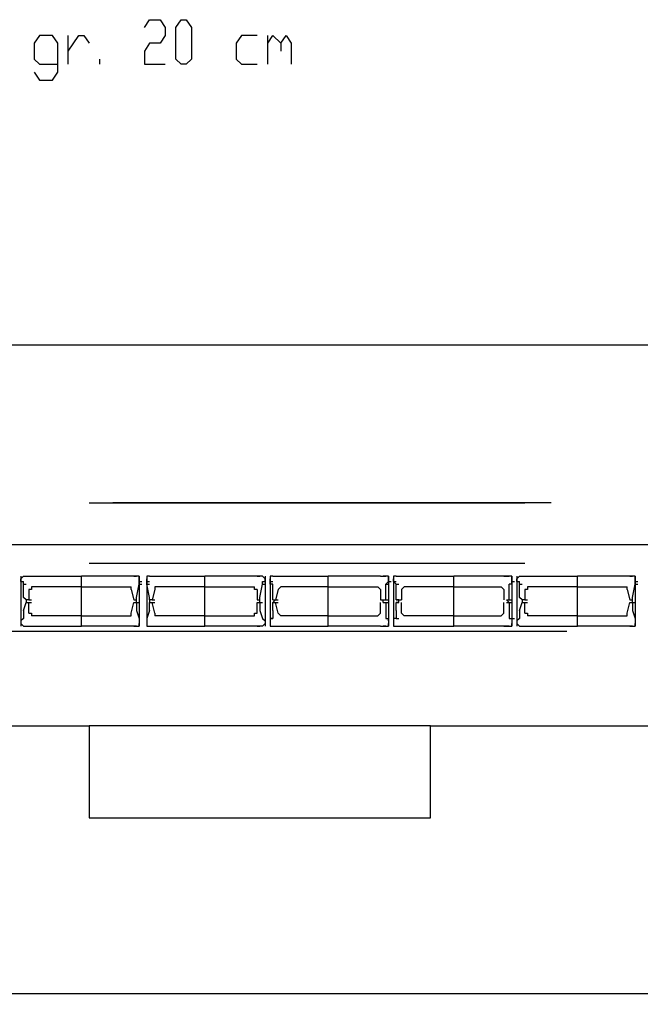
# Model space of a CAD drawing. Header units: millimetres. Extents: x 46 to 491, y -41 to 547.
# Tile 70 of 140: x 173 to 183, y 152 to 167. Entities that reach past the tile are written whole.
import ezdxf

# ---------------------------------------------------------------- set-up
doc = ezdxf.new("R2010")
doc.units = ezdxf.units.MM
doc.header["$LTSCALE"] = 10
doc.layers.add('xref', color=252, linetype='Continuous')

# ---------------------------------------------------------------- blocks, each defined once
blk = doc.blocks.new('stacja')
at = {"color": 9, "lineweight": 25}
for points in [[(120.692334, 116.84), (120.777, 116.967), (120.946334, 116.967), (121.031, 116.84), (121.031, 116.713), (120.946334, 116.586), (120.777, 116.586), (120.692334, 116.459), (120.692334, 116.247333), (121.031, 116.247333)], [(118.914334, 116.120333), (118.999, 115.993333), (119.210667, 115.993333), (119.295334, 116.120333), (119.295334, 116.586), (119.210667, 116.713), (118.999, 116.713), (118.914334, 116.586), (118.914334, 116.332), (118.999, 116.247333), (119.295334, 116.247333)], [(119.464667, 116.247333), (119.464667, 116.713)], [(119.464667, 116.459), (119.634, 116.713), (119.718667, 116.713), (119.803334, 116.586)], [(122.512667, 116.713), (122.258667, 116.713), (122.174, 116.586), (122.174, 116.332), (122.258667, 116.247333), (122.512667, 116.247333)], [(122.682, 116.247333), (122.682, 116.713)], [(122.682, 116.586), (122.766667, 116.713), (122.893667, 116.586), (122.893667, 116.459)], [(122.893667, 116.586), (122.978334, 116.713), (123.063, 116.586), (123.063, 116.247333)], [(119.972667, 116.247333), (119.972667, 116.332)], [(131.445, 111.717666), (47.074667, 111.717666), (46.99, 111.844666), (46.863, 111.887), (46.778334, 111.844666), (46.693667, 111.717666), (46.778334, 111.590666), (46.863, 111.548333), (46.99, 111.590666), (47.074667, 111.717666)], [(131.614334, 108.500333), (41.529, 108.500333)], [(125.306667, 105.579333), (131.614334, 105.579333), (131.614334, 108.500333)], [(118.745, 107.992333), (118.702667, 107.95)], [(118.829667, 107.188), (119.676334, 107.188), (119.676334, 107.992333)], [(118.829667, 107.992333), (118.872, 107.992333)], [(120.523, 107.188), (119.676334, 107.188), (119.676334, 107.992333)], [(120.523, 107.992333), (120.565334, 107.992333)], [(120.607667, 107.95), (120.607667, 107.992333), (120.565334, 107.992333)], [(120.565334, 107.653666), (120.607667, 107.865333), (120.607667, 107.95)], [(120.777, 107.992333), (120.734667, 107.992333), (120.734667, 107.95)], [(120.777, 107.653666), (120.734667, 107.865333), (120.734667, 107.95)], [(120.819334, 107.188), (121.666, 107.188), (121.666, 107.992333)], [(120.819334, 107.992333), (120.861667, 107.992333)], [(122.512667, 107.188), (121.666, 107.188), (121.666, 107.992333)], [(122.512667, 107.992333), (122.555, 107.992333)], [(122.639667, 107.95), (122.597334, 107.992333)], [(122.766667, 107.992333), (122.724334, 107.992333), (122.724334, 107.95)], [(122.724334, 107.865333), (122.724334, 107.95)], [(122.809, 107.188), (123.655667, 107.188), (123.655667, 107.992333)], [(124.502334, 107.188), (123.655667, 107.188), (123.655667, 107.992333)], [(124.629334, 107.95), (124.629334, 107.992333), (124.587, 107.992333)], [(124.587, 107.653666), (124.587, 107.865333), (124.629334, 107.907666), (124.629334, 107.95)], [(124.756334, 107.992333), (124.714, 107.992333), (124.714, 107.95)], [(124.756334, 107.653666), (124.756334, 107.865333), (124.714, 107.907666), (124.714, 107.95)], [(124.841, 107.188), (125.687667, 107.188), (125.687667, 107.992333)], [(126.492, 107.188), (125.687667, 107.188), (125.687667, 107.992333)], [(126.619, 107.95), (126.619, 107.992333), (126.576667, 107.992333)], [(126.619, 107.865333), (126.619, 107.95)], [(126.746, 107.992333), (126.703667, 107.95)], [(126.830667, 107.188), (127.677334, 107.188), (127.677334, 107.992333)], [(126.830667, 107.992333), (126.873, 107.992333)], [(128.524, 107.188), (127.677334, 107.188), (127.677334, 107.992333)], [(128.524, 107.992333), (128.566334, 107.992333)], [(128.608667, 107.95), (128.608667, 107.992333), (128.566334, 107.992333)], [(128.566334, 107.653666), (128.608667, 107.865333), (128.608667, 107.95)], [(118.745, 107.653666), (118.745, 107.907666)], [(118.872, 107.823), (118.872, 107.780666), (118.829667, 107.780666)], [(120.480667, 107.780666), (120.480667, 107.823)], [(120.861667, 107.823), (120.861667, 107.780666)], [(122.512667, 107.780666), (122.470334, 107.780666), (122.470334, 107.823)], [(122.555, 107.653666), (122.597334, 107.865333), (122.597334, 107.907666)], [(122.893667, 107.823), (122.851334, 107.780666)], [(124.502334, 107.780666), (124.46, 107.823)], [(124.883334, 107.823), (124.841, 107.780666)], [(126.492, 107.780666), (126.449667, 107.823)], [(126.746, 107.653666), (126.746, 107.907666)], [(126.873, 107.823), (126.873, 107.780666), (126.830667, 107.780666)], [(128.481667, 107.780666), (128.481667, 107.823)], [(118.787334, 107.611333), (118.745, 107.653666)], [(118.829667, 107.780666), (118.829667, 107.611333)], [(120.480667, 107.780666), (120.523, 107.611333)], [(120.565334, 107.611333), (120.565334, 107.653666)], [(120.777, 107.611333), (120.777, 107.653666)], [(120.861667, 107.780666), (120.819334, 107.611333)], [(122.512667, 107.780666), (122.512667, 107.611333)], [(122.555, 107.611333), (122.555, 107.653666)], [(122.766667, 107.611333), (122.766667, 107.653666)], [(124.544667, 107.569), (124.544667, 107.611333), (124.587, 107.611333), (124.587, 107.653666)], [(126.576667, 107.569), (126.534334, 107.611333), (126.576667, 107.611333), (126.576667, 107.653666)], [(126.788334, 107.611333), (126.746, 107.653666)], [(126.830667, 107.780666), (126.830667, 107.611333)], [(128.481667, 107.780666), (128.524, 107.611333)], [(128.566334, 107.611333), (128.566334, 107.653666)], [(118.745, 107.442), (118.787334, 107.569)], [(118.829667, 107.611333), (118.787334, 107.611333)], [(118.787334, 107.611333), (118.787334, 107.569)], [(118.829667, 107.611333), (118.872, 107.611333)], [(120.523, 107.611333), (120.565334, 107.611333)], [(120.523, 107.611333), (120.565334, 107.611333)], [(120.523, 107.569), (120.565334, 107.569)], [(120.565334, 107.569), (120.565334, 107.611333)], [(120.565334, 107.569), (120.565334, 107.442)], [(120.819334, 107.611333), (120.777, 107.611333)], [(120.777, 107.611333), (120.777, 107.569)], [(120.777, 107.442), (120.777, 107.569)], [(120.819334, 107.611333), (120.861667, 107.611333)], [(120.819334, 107.569), (120.861667, 107.569)], [(122.512667, 107.611333), (122.555, 107.611333)], [(122.512667, 107.611333), (122.555, 107.611333)], [(122.512667, 107.569), (122.555, 107.569)], [(122.555, 107.569), (122.555, 107.611333)], [(122.555, 107.569), (122.555, 107.442)], [(122.809, 107.611333), (122.766667, 107.569)], [(122.766667, 107.611333), (122.809, 107.611333)], [(122.766667, 107.442), (122.766667, 107.569)], [(122.809, 107.611333), (122.851334, 107.611333)], [(122.809, 107.569), (122.851334, 107.569)], [(124.544667, 107.569), (124.587, 107.569)], [(124.798667, 107.611333), (124.756334, 107.611333)], [(124.798667, 107.569), (124.756334, 107.569)], [(124.798667, 107.569), (124.798667, 107.611333)], [(126.576667, 107.569), (126.576667, 107.442)], [(126.746, 107.442), (126.788334, 107.569)], [(126.830667, 107.611333), (126.788334, 107.611333)], [(126.788334, 107.611333), (126.788334, 107.569)], [(126.830667, 107.611333), (126.873, 107.611333)], [(128.524, 107.611333), (128.566334, 107.611333)], [(128.524, 107.611333), (128.566334, 107.611333)], [(128.524, 107.569), (128.566334, 107.569)], [(128.566334, 107.569), (128.566334, 107.611333)], [(128.566334, 107.569), (128.566334, 107.442)], [(118.745, 107.315), (118.702667, 107.272666)], [(118.745, 107.442), (118.745, 107.315)], [(118.829667, 107.399666), (118.872, 107.399666), (118.872, 107.357333)], [(120.480667, 107.357333), (120.480667, 107.399666)], [(120.565334, 107.442), (120.607667, 107.315)], [(120.607667, 107.315), (120.607667, 107.272666)], [(120.777, 107.442), (120.734667, 107.315)], [(120.734667, 107.315), (120.734667, 107.272666)], [(120.861667, 107.399666), (120.861667, 107.357333)], [(122.470334, 107.357333), (122.470334, 107.399666), (122.512667, 107.399666)], [(122.555, 107.442), (122.597334, 107.315)], [(122.597334, 107.315), (122.639667, 107.272666)], [(122.766667, 107.315), (122.724334, 107.315), (122.724334, 107.272666)], [(122.851334, 107.399666), (122.893667, 107.357333)], [(124.46, 107.357333), (124.502334, 107.399666)], [(124.587, 107.442), (124.587, 107.315), (124.629334, 107.315)], [(124.756334, 107.442), (124.756334, 107.315), (124.714, 107.315)], [(124.841, 107.399666), (124.883334, 107.357333)], [(126.449667, 107.357333), (126.492, 107.399666)], [(126.576667, 107.315), (126.619, 107.315), (126.619, 107.272666)], [(126.746, 107.315), (126.703667, 107.272666)], [(126.746, 107.442), (126.746, 107.315)], [(126.830667, 107.399666), (126.873, 107.399666), (126.873, 107.357333)], [(128.481667, 107.357333), (128.481667, 107.399666)], [(128.566334, 107.442), (128.608667, 107.315)], [(128.608667, 107.315), (128.608667, 107.272666)], [(118.702667, 107.230333), (118.745, 107.188)], [(118.829667, 107.188), (118.872, 107.188)], [(120.523, 107.188), (120.565334, 107.188)], [(120.565334, 107.188), (120.607667, 107.188), (120.607667, 107.230333)], [(120.734667, 107.230333), (120.734667, 107.188), (120.777, 107.188)], [(120.819334, 107.188), (120.861667, 107.188)], [(122.512667, 107.188), (122.555, 107.188)], [(122.597334, 107.188), (122.639667, 107.230333)], [(122.724334, 107.230333), (122.724334, 107.188), (122.766667, 107.188)], [(124.587, 107.188), (124.629334, 107.188), (124.629334, 107.230333)], [(124.714, 107.230333), (124.714, 107.188), (124.756334, 107.188)], [(126.576667, 107.188), (126.619, 107.188), (126.619, 107.230333)], [(126.703667, 107.230333), (126.746, 107.188)], [(126.830667, 107.188), (126.873, 107.188)], [(128.524, 107.188), (128.566334, 107.188)], [(128.566334, 107.188), (128.608667, 107.188), (128.608667, 107.230333)], [(147.066, 101.261333), (26.289, 101.261333), (26.246667, 101.388333), (26.119667, 101.430666), (25.992667, 101.388333), (25.950334, 101.261333), (25.992667, 101.134333), (26.119667, 101.092), (26.246667, 101.134333), (26.289, 101.261333)]]:
    blk.add_lwpolyline(points, dxfattribs=at)
for points in [[(121.285, 116.247333), (121.200334, 116.332), (121.200334, 116.84), (121.285, 116.967), (121.369667, 116.967), (121.454334, 116.84), (121.454334, 116.332), (121.369667, 116.247333)], [(119.803334, 105.579333), (119.803334, 104.097666), (125.306667, 104.097666), (125.306667, 105.579333)]]:
    blk.add_lwpolyline(points, close=True, dxfattribs=at)
for points in [[(119.803334, 109.177666), (119.803334, 109.177666), (126.830667, 109.177666), (126.830667, 109.177666)], [(127.254, 109.177666), (127.254, 109.177666), (120.184334, 109.177666), (120.184334, 109.177666)], [(119.803334, 108.204), (119.803334, 108.204), (126.830667, 108.204), (126.830667, 108.204)], [(118.702667, 107.992333), (118.702667, 107.992333), (118.702667, 107.188), (118.702667, 107.188)], [(118.702667, 107.907666), (118.702667, 107.907666), (118.702667, 107.95), (118.702667, 107.95)], [(118.745, 107.992333), (118.745, 107.992333), (118.829667, 107.992333), (118.829667, 107.992333)], [(118.829667, 107.992333), (118.829667, 107.992333), (119.676334, 107.992333), (119.676334, 107.992333)], [(118.829667, 107.992333), (118.829667, 107.992333), (119.676334, 107.992333), (119.676334, 107.992333)], [(120.523, 107.992333), (120.523, 107.992333), (119.676334, 107.992333), (119.676334, 107.992333)], [(120.523, 107.992333), (120.523, 107.992333), (119.676334, 107.992333), (119.676334, 107.992333)], [(120.565334, 107.992333), (120.565334, 107.992333), (120.523, 107.992333), (120.523, 107.992333)], [(120.607667, 107.992333), (120.607667, 107.992333), (120.607667, 107.188), (120.607667, 107.188)], [(120.734667, 107.992333), (120.734667, 107.992333), (120.734667, 107.188), (120.734667, 107.188)], [(120.777, 107.992333), (120.777, 107.992333), (120.819334, 107.992333), (120.819334, 107.992333)], [(120.819334, 107.992333), (120.819334, 107.992333), (121.666, 107.992333), (121.666, 107.992333)], [(120.819334, 107.992333), (120.819334, 107.992333), (121.666, 107.992333), (121.666, 107.992333)], [(122.512667, 107.992333), (122.512667, 107.992333), (121.666, 107.992333), (121.666, 107.992333)], [(122.512667, 107.992333), (122.512667, 107.992333), (121.666, 107.992333), (121.666, 107.992333)], [(122.597334, 107.992333), (122.597334, 107.992333), (122.512667, 107.992333), (122.512667, 107.992333)], [(122.639667, 107.992333), (122.639667, 107.992333), (122.639667, 107.188), (122.639667, 107.188)], [(122.639667, 107.907666), (122.639667, 107.907666), (122.639667, 107.95), (122.639667, 107.95)], [(122.724334, 107.992333), (122.724334, 107.992333), (122.724334, 107.188), (122.724334, 107.188)], [(122.766667, 107.992333), (122.766667, 107.992333), (122.809, 107.992333), (122.809, 107.992333)], [(122.809, 107.992333), (122.809, 107.992333), (123.655667, 107.992333), (123.655667, 107.992333)], [(122.809, 107.992333), (122.809, 107.992333), (123.655667, 107.992333), (123.655667, 107.992333)], [(122.809, 107.992333), (122.809, 107.992333), (122.851334, 107.992333), (122.851334, 107.992333)], [(122.851334, 107.992333), (122.851334, 107.992333), (122.893667, 107.992333), (122.893667, 107.992333)], [(124.502334, 107.992333), (124.502334, 107.992333), (123.655667, 107.992333), (123.655667, 107.992333)], [(124.502334, 107.992333), (124.502334, 107.992333), (123.655667, 107.992333), (123.655667, 107.992333)], [(124.502334, 107.992333), (124.502334, 107.992333), (124.544667, 107.992333), (124.544667, 107.992333)], [(124.587, 107.992333), (124.587, 107.992333), (124.544667, 107.992333), (124.544667, 107.992333)], [(124.544667, 107.992333), (124.544667, 107.992333), (124.587, 107.992333), (124.587, 107.992333)], [(124.629334, 107.992333), (124.629334, 107.992333), (124.629334, 107.188), (124.629334, 107.188)], [(124.714, 107.992333), (124.714, 107.992333), (124.714, 107.188), (124.714, 107.188)], [(124.756334, 107.992333), (124.756334, 107.992333), (124.798667, 107.992333), (124.798667, 107.992333)], [(124.798667, 107.992333), (124.798667, 107.992333), (125.687667, 107.992333), (125.687667, 107.992333)], [(124.798667, 107.992333), (124.798667, 107.992333), (124.841, 107.992333), (124.841, 107.992333)], [(124.841, 107.992333), (124.841, 107.992333), (125.687667, 107.992333), (125.687667, 107.992333)], [(124.841, 107.992333), (124.841, 107.992333), (124.883334, 107.992333), (124.883334, 107.992333)], [(126.534334, 107.992333), (126.534334, 107.992333), (125.687667, 107.992333), (125.687667, 107.992333)], [(126.492, 107.992333), (126.492, 107.992333), (125.687667, 107.992333), (125.687667, 107.992333)], [(126.492, 107.992333), (126.492, 107.992333), (126.534334, 107.992333), (126.534334, 107.992333)], [(126.576667, 107.992333), (126.576667, 107.992333), (126.534334, 107.992333), (126.534334, 107.992333)], [(126.534334, 107.992333), (126.534334, 107.992333), (126.576667, 107.992333), (126.576667, 107.992333)], [(126.619, 107.992333), (126.619, 107.992333), (126.619, 107.188), (126.619, 107.188)], [(126.703667, 107.992333), (126.703667, 107.992333), (126.703667, 107.188), (126.703667, 107.188)], [(126.703667, 107.907666), (126.703667, 107.907666), (126.703667, 107.95), (126.703667, 107.95)], [(126.746, 107.992333), (126.746, 107.992333), (126.830667, 107.992333), (126.830667, 107.992333)], [(126.830667, 107.992333), (126.830667, 107.992333), (127.677334, 107.992333), (127.677334, 107.992333)], [(126.830667, 107.992333), (126.830667, 107.992333), (127.677334, 107.992333), (127.677334, 107.992333)], [(128.524, 107.992333), (128.524, 107.992333), (127.677334, 107.992333), (127.677334, 107.992333)], [(128.524, 107.992333), (128.524, 107.992333), (127.677334, 107.992333), (127.677334, 107.992333)], [(128.566334, 107.992333), (128.566334, 107.992333), (128.524, 107.992333), (128.524, 107.992333)], [(128.608667, 107.992333), (128.608667, 107.992333), (128.608667, 107.188), (128.608667, 107.188)], [(118.702667, 107.907666), (118.702667, 107.907666), (118.745, 107.907666), (118.745, 107.907666)], [(118.745, 107.865333), (118.745, 107.865333), (118.787334, 107.865333), (118.787334, 107.865333)], [(119.676334, 107.823), (119.676334, 107.823), (118.872, 107.823), (118.872, 107.823)], [(119.676334, 107.823), (119.676334, 107.823), (120.480667, 107.823), (120.480667, 107.823)], [(120.607667, 107.907666), (120.607667, 107.907666), (120.65, 107.907666), (120.65, 107.907666)], [(120.607667, 107.865333), (120.607667, 107.865333), (120.65, 107.865333), (120.65, 107.865333)], [(120.734667, 107.907666), (120.734667, 107.907666), (120.777, 107.907666), (120.777, 107.907666)], [(120.734667, 107.865333), (120.734667, 107.865333), (120.777, 107.865333), (120.777, 107.865333)], [(121.666, 107.823), (121.666, 107.823), (120.861667, 107.823), (120.861667, 107.823)], [(121.666, 107.823), (121.666, 107.823), (122.470334, 107.823), (122.470334, 107.823)], [(122.597334, 107.907666), (122.597334, 107.907666), (122.639667, 107.907666), (122.639667, 107.907666)], [(122.597334, 107.865333), (122.597334, 107.865333), (122.639667, 107.865333), (122.639667, 107.865333)], [(122.724334, 107.907666), (122.724334, 107.907666), (122.766667, 107.907666), (122.766667, 107.907666)], [(122.766667, 107.865333), (122.766667, 107.865333), (122.724334, 107.865333), (122.724334, 107.865333)], [(122.766667, 107.653666), (122.766667, 107.653666), (122.766667, 107.865333), (122.766667, 107.865333)], [(123.655667, 107.823), (123.655667, 107.823), (122.893667, 107.823), (122.893667, 107.823)], [(123.655667, 107.823), (123.655667, 107.823), (124.46, 107.823), (124.46, 107.823)], [(124.587, 107.865333), (124.587, 107.865333), (124.629334, 107.865333), (124.629334, 107.865333)], [(124.629334, 107.907666), (124.629334, 107.907666), (124.671667, 107.907666), (124.671667, 107.907666)], [(124.714, 107.907666), (124.714, 107.907666), (124.756334, 107.907666), (124.756334, 107.907666)], [(124.756334, 107.865333), (124.756334, 107.865333), (124.798667, 107.865333), (124.798667, 107.865333)], [(125.687667, 107.823), (125.687667, 107.823), (124.883334, 107.823), (124.883334, 107.823)], [(125.687667, 107.823), (125.687667, 107.823), (126.449667, 107.823), (126.449667, 107.823)], [(126.576667, 107.653666), (126.576667, 107.653666), (126.576667, 107.865333), (126.576667, 107.865333)], [(126.619, 107.865333), (126.619, 107.865333), (126.576667, 107.865333), (126.576667, 107.865333)], [(126.619, 107.907666), (126.619, 107.907666), (126.661334, 107.907666), (126.661334, 107.907666)], [(126.703667, 107.907666), (126.703667, 107.907666), (126.746, 107.907666), (126.746, 107.907666)], [(126.746, 107.865333), (126.746, 107.865333), (126.788334, 107.865333), (126.788334, 107.865333)], [(127.677334, 107.823), (127.677334, 107.823), (126.873, 107.823), (126.873, 107.823)], [(127.677334, 107.823), (127.677334, 107.823), (128.481667, 107.823), (128.481667, 107.823)], [(128.608667, 107.907666), (128.608667, 107.907666), (128.651, 107.907666), (128.651, 107.907666)], [(128.608667, 107.865333), (128.608667, 107.865333), (128.651, 107.865333), (128.651, 107.865333)], [(122.851334, 107.780666), (122.851334, 107.780666), (122.809, 107.611333), (122.809, 107.611333)], [(124.502334, 107.780666), (124.502334, 107.780666), (124.502334, 107.611333), (124.502334, 107.611333)], [(124.756334, 107.611333), (124.756334, 107.611333), (124.756334, 107.653666), (124.756334, 107.653666)], [(124.841, 107.780666), (124.841, 107.780666), (124.841, 107.611333), (124.841, 107.611333)], [(126.492, 107.780666), (126.492, 107.780666), (126.492, 107.611333), (126.492, 107.611333)], [(118.829667, 107.611333), (118.829667, 107.611333), (118.787334, 107.611333), (118.787334, 107.611333)], [(118.787334, 107.569), (118.787334, 107.569), (118.829667, 107.569), (118.829667, 107.569)], [(118.829667, 107.399666), (118.829667, 107.399666), (118.829667, 107.569), (118.829667, 107.569)], [(118.829667, 107.569), (118.829667, 107.569), (118.872, 107.569), (118.872, 107.569)], [(120.480667, 107.399666), (120.480667, 107.399666), (120.523, 107.569), (120.523, 107.569)], [(120.523, 107.611333), (120.523, 107.611333), (120.565334, 107.611333), (120.565334, 107.611333)], [(120.565334, 107.569), (120.565334, 107.569), (120.607667, 107.569), (120.607667, 107.569)], [(120.819334, 107.611333), (120.819334, 107.611333), (120.777, 107.611333), (120.777, 107.611333)], [(120.777, 107.569), (120.777, 107.569), (120.819334, 107.569), (120.819334, 107.569)], [(120.861667, 107.399666), (120.861667, 107.399666), (120.819334, 107.569), (120.819334, 107.569)], [(122.512667, 107.611333), (122.512667, 107.611333), (122.555, 107.611333), (122.555, 107.611333)], [(122.512667, 107.399666), (122.512667, 107.399666), (122.512667, 107.569), (122.512667, 107.569)], [(122.555, 107.569), (122.555, 107.569), (122.597334, 107.569), (122.597334, 107.569)], [(122.766667, 107.611333), (122.766667, 107.611333), (122.809, 107.611333), (122.809, 107.611333)], [(122.766667, 107.569), (122.766667, 107.569), (122.809, 107.569), (122.809, 107.569)], [(122.809, 107.611333), (122.809, 107.611333), (122.851334, 107.611333), (122.851334, 107.611333)], [(122.809, 107.611333), (122.809, 107.611333), (122.851334, 107.611333), (122.851334, 107.611333)], [(122.851334, 107.399666), (122.851334, 107.399666), (122.809, 107.569), (122.809, 107.569)], [(124.502334, 107.611333), (124.502334, 107.611333), (124.544667, 107.611333), (124.544667, 107.611333)], [(124.502334, 107.611333), (124.502334, 107.611333), (124.544667, 107.611333), (124.544667, 107.611333)], [(124.502334, 107.399666), (124.502334, 107.399666), (124.502334, 107.569), (124.502334, 107.569)], [(124.587, 107.611333), (124.587, 107.611333), (124.629334, 107.611333), (124.629334, 107.611333)], [(124.587, 107.569), (124.587, 107.569), (124.629334, 107.569), (124.629334, 107.569)], [(124.587, 107.569), (124.587, 107.569), (124.587, 107.442), (124.587, 107.442)], [(124.756334, 107.611333), (124.756334, 107.611333), (124.798667, 107.611333), (124.798667, 107.611333)], [(124.756334, 107.569), (124.756334, 107.569), (124.798667, 107.569), (124.798667, 107.569)], [(124.756334, 107.442), (124.756334, 107.442), (124.756334, 107.569), (124.756334, 107.569)], [(124.798667, 107.611333), (124.798667, 107.611333), (124.841, 107.611333), (124.841, 107.611333)], [(124.798667, 107.611333), (124.798667, 107.611333), (124.841, 107.611333), (124.841, 107.611333)], [(124.798667, 107.611333), (124.798667, 107.611333), (124.841, 107.611333), (124.841, 107.611333)], [(124.841, 107.399666), (124.841, 107.399666), (124.841, 107.569), (124.841, 107.569)], [(126.492, 107.399666), (126.492, 107.399666), (126.492, 107.569), (126.492, 107.569)], [(126.534334, 107.611333), (126.534334, 107.611333), (126.576667, 107.611333), (126.576667, 107.611333)], [(126.534334, 107.611333), (126.534334, 107.611333), (126.576667, 107.611333), (126.576667, 107.611333)], [(126.534334, 107.569), (126.534334, 107.569), (126.576667, 107.569), (126.576667, 107.569)], [(126.576667, 107.611333), (126.576667, 107.611333), (126.619, 107.611333), (126.619, 107.611333)], [(126.576667, 107.569), (126.576667, 107.569), (126.619, 107.569), (126.619, 107.569)], [(126.830667, 107.611333), (126.830667, 107.611333), (126.788334, 107.611333), (126.788334, 107.611333)], [(126.788334, 107.569), (126.788334, 107.569), (126.830667, 107.569), (126.830667, 107.569)], [(126.830667, 107.399666), (126.830667, 107.399666), (126.830667, 107.569), (126.830667, 107.569)], [(126.830667, 107.569), (126.830667, 107.569), (126.873, 107.569), (126.873, 107.569)], [(128.481667, 107.399666), (128.481667, 107.399666), (128.524, 107.569), (128.524, 107.569)], [(128.524, 107.611333), (128.524, 107.611333), (128.566334, 107.611333), (128.566334, 107.611333)], [(128.566334, 107.569), (128.566334, 107.569), (128.608667, 107.569), (128.608667, 107.569)], [(119.676334, 107.357333), (119.676334, 107.357333), (118.872, 107.357333), (118.872, 107.357333)], [(119.676334, 107.357333), (119.676334, 107.357333), (120.480667, 107.357333), (120.480667, 107.357333)], [(121.666, 107.357333), (121.666, 107.357333), (120.861667, 107.357333), (120.861667, 107.357333)], [(121.666, 107.357333), (121.666, 107.357333), (122.470334, 107.357333), (122.470334, 107.357333)], [(122.724334, 107.315), (122.724334, 107.315), (122.766667, 107.315), (122.766667, 107.315)], [(122.766667, 107.442), (122.766667, 107.442), (122.766667, 107.315), (122.766667, 107.315)], [(123.655667, 107.357333), (123.655667, 107.357333), (122.893667, 107.357333), (122.893667, 107.357333)], [(123.655667, 107.357333), (123.655667, 107.357333), (124.46, 107.357333), (124.46, 107.357333)], [(124.587, 107.315), (124.587, 107.315), (124.629334, 107.315), (124.629334, 107.315)], [(124.629334, 107.272666), (124.629334, 107.272666), (124.629334, 107.315), (124.629334, 107.315)], [(124.714, 107.315), (124.714, 107.315), (124.714, 107.272666), (124.714, 107.272666)], [(124.756334, 107.315), (124.756334, 107.315), (124.798667, 107.315), (124.798667, 107.315)], [(125.687667, 107.357333), (125.687667, 107.357333), (124.883334, 107.357333), (124.883334, 107.357333)], [(125.687667, 107.357333), (125.687667, 107.357333), (126.449667, 107.357333), (126.449667, 107.357333)], [(126.576667, 107.442), (126.576667, 107.442), (126.576667, 107.315), (126.576667, 107.315)], [(126.619, 107.315), (126.619, 107.315), (126.661334, 107.315), (126.661334, 107.315)], [(127.677334, 107.357333), (127.677334, 107.357333), (126.873, 107.357333), (126.873, 107.357333)], [(127.677334, 107.357333), (127.677334, 107.357333), (128.481667, 107.357333), (128.481667, 107.357333)], [(118.702667, 107.272666), (118.702667, 107.272666), (118.702667, 107.230333), (118.702667, 107.230333)], [(118.745, 107.188), (118.745, 107.188), (118.829667, 107.188), (118.829667, 107.188)], [(118.829667, 107.188), (118.829667, 107.188), (119.676334, 107.188), (119.676334, 107.188)], [(120.523, 107.188), (120.523, 107.188), (119.676334, 107.188), (119.676334, 107.188)], [(120.565334, 107.188), (120.565334, 107.188), (120.523, 107.188), (120.523, 107.188)], [(120.607667, 107.272666), (120.607667, 107.272666), (120.607667, 107.230333), (120.607667, 107.230333)], [(120.734667, 107.272666), (120.734667, 107.272666), (120.734667, 107.230333), (120.734667, 107.230333)], [(120.777, 107.188), (120.777, 107.188), (120.819334, 107.188), (120.819334, 107.188)], [(120.819334, 107.188), (120.819334, 107.188), (121.666, 107.188), (121.666, 107.188)], [(122.512667, 107.188), (122.512667, 107.188), (121.666, 107.188), (121.666, 107.188)], [(122.597334, 107.188), (122.597334, 107.188), (122.512667, 107.188), (122.512667, 107.188)], [(122.639667, 107.272666), (122.639667, 107.272666), (122.639667, 107.230333), (122.639667, 107.230333)], [(122.724334, 107.272666), (122.724334, 107.272666), (122.724334, 107.230333), (122.724334, 107.230333)], [(122.766667, 107.188), (122.766667, 107.188), (122.809, 107.188), (122.809, 107.188)], [(122.809, 107.188), (122.809, 107.188), (123.655667, 107.188), (123.655667, 107.188)], [(122.809, 107.188), (122.809, 107.188), (122.851334, 107.188), (122.851334, 107.188)], [(122.851334, 107.188), (122.851334, 107.188), (122.893667, 107.188), (122.893667, 107.188)], [(124.502334, 107.188), (124.502334, 107.188), (123.655667, 107.188), (123.655667, 107.188)], [(124.502334, 107.188), (124.502334, 107.188), (124.544667, 107.188), (124.544667, 107.188)], [(124.587, 107.188), (124.587, 107.188), (124.544667, 107.188), (124.544667, 107.188)], [(124.544667, 107.188), (124.544667, 107.188), (124.587, 107.188), (124.587, 107.188)], [(124.629334, 107.272666), (124.629334, 107.272666), (124.629334, 107.230333), (124.629334, 107.230333)], [(124.714, 107.272666), (124.714, 107.272666), (124.714, 107.230333), (124.714, 107.230333)], [(124.756334, 107.188), (124.756334, 107.188), (124.798667, 107.188), (124.798667, 107.188)], [(124.798667, 107.188), (124.798667, 107.188), (125.687667, 107.188), (125.687667, 107.188)], [(124.798667, 107.188), (124.798667, 107.188), (124.841, 107.188), (124.841, 107.188)], [(124.841, 107.188), (124.841, 107.188), (124.883334, 107.188), (124.883334, 107.188)], [(126.534334, 107.188), (126.534334, 107.188), (125.687667, 107.188), (125.687667, 107.188)], [(126.492, 107.188), (126.492, 107.188), (126.534334, 107.188), (126.534334, 107.188)], [(126.576667, 107.188), (126.576667, 107.188), (126.534334, 107.188), (126.534334, 107.188)], [(126.534334, 107.188), (126.534334, 107.188), (126.576667, 107.188), (126.576667, 107.188)], [(126.619, 107.272666), (126.619, 107.272666), (126.619, 107.230333), (126.619, 107.230333)], [(126.703667, 107.272666), (126.703667, 107.272666), (126.703667, 107.230333), (126.703667, 107.230333)], [(126.746, 107.188), (126.746, 107.188), (126.830667, 107.188), (126.830667, 107.188)], [(126.830667, 107.188), (126.830667, 107.188), (127.677334, 107.188), (127.677334, 107.188)], [(128.524, 107.188), (128.524, 107.188), (127.677334, 107.188), (127.677334, 107.188)], [(128.566334, 107.188), (128.566334, 107.188), (128.524, 107.188), (128.524, 107.188)], [(128.608667, 107.272666), (128.608667, 107.272666), (128.608667, 107.230333), (128.608667, 107.230333)], [(127.508, 107.103333), (127.508, 107.103333), (109.897334, 107.103333), (109.897334, 107.103333)], [(92.329, 105.579333), (92.329, 105.579333), (119.803334, 105.579333), (119.803334, 105.579333)]]:
    blk.add_open_spline(points, degree=3, dxfattribs=at)

msp = doc.modelspace()

# ---------------------------------------------------------------- block references
at = {"layer": 'xref'}
msp.add_blockref('stacja', (53.992334, 50.410128), dxfattribs=at)

doc.saveas('drawing.dxf')
